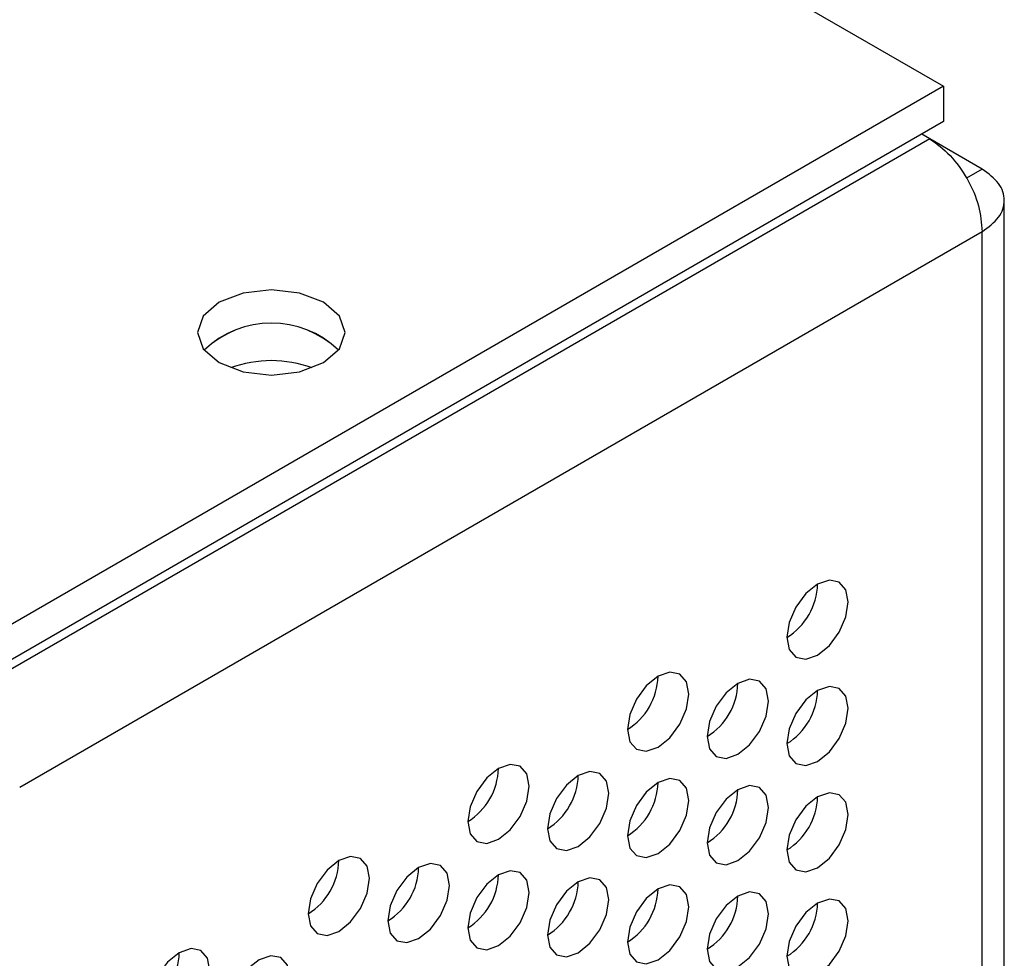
# Model space of a CAD drawing. Header units: millimetres. Extents: x 3619 to 4737, y 1503 to 2366.
# Tile 250 of 256: x 4638.98 to 4646.55, y 2127.95 to 2135.16. Entities that reach past the tile are written whole.
import ezdxf

# ---------------------------------------------------------------- set-up
doc = ezdxf.new("R2010")
doc.units = ezdxf.units.MM

msp = doc.modelspace()

# ---------------------------------------------------------------- linework, layer by layer
at = {"color": 7, "linetype": 'Continuous', "lineweight": 30}
for p, q in [((4644.0743, 2135.8058), (4646.0777, 2134.6492)), ((4646.0777, 2134.6492), (4638.5117, 2130.2815)), ((4646.0777, 2134.6492), (4646.0777, 2134.377)), ((4646.0777, 2134.377), (4638.5807, 2130.0491)), ((4645.9732, 2134.2442), (4645.9104, 2134.2804)), ((4646.3755, 2134.0118), (4645.9735, 2134.2439)), ((4646.3755, 2134.0118), (4646.255, 2133.9423)), ((4646.5451, 2009.4094), (4646.5451, 2133.7755)), ((4646.3755, 2009.1811), (4646.3755, 2133.5312))]:
    msp.add_line(p, q, dxfattribs=at)
at = {"color": 8, "linetype": 'Continuous', "lineweight": 30}
for p, q in [((4645.9732, 2134.2442), (4638.5807, 2129.9766)), ((4646.3755, 2133.5312), (4638.9831, 2129.2637))]:
    msp.add_line(p, q, dxfattribs=at)
at = {"color": 7, "linetype": 'Continuous', "lineweight": 30, "flags": 128}
for points in [[(4640.5152, 2132.9892), (4640.3923, 2132.8831), (4640.3492, 2132.7579), (4640.3923, 2132.6327), (4640.5152, 2132.5266), (4640.699, 2132.4557), (4640.9159, 2132.4308), (4641.1327, 2132.4556), (4641.3166, 2132.5266), (4641.4394, 2132.6327), (4641.4825, 2132.7579), (4641.4394, 2132.8831), (4641.3166, 2132.9892), (4641.1327, 2133.0601), (4640.9159, 2133.085), (4640.699, 2133.0601), (4640.5152, 2132.9892)], [(4645.1114, 2130.2801), (4645.2016, 2130.3529), (4645.278, 2130.4561), (4645.3291, 2130.5739), (4645.3471, 2130.6884), (4645.3291, 2130.7822), (4645.278, 2130.841), (4645.2016, 2130.8558), (4645.1114, 2130.8245), (4645.0212, 2130.7517), (4644.9447, 2130.6485), (4644.8936, 2130.5308), (4644.8757, 2130.4162), (4644.8936, 2130.3224), (4644.9447, 2130.2636), (4645.0212, 2130.2488), (4645.1114, 2130.2801)], [(4643.8857, 2129.5726), (4643.9759, 2129.6454), (4644.0524, 2129.7485), (4644.1035, 2129.8663), (4644.1214, 2129.9808), (4644.1035, 2130.0746), (4644.0524, 2130.1334), (4643.9759, 2130.1483), (4643.8857, 2130.1169), (4643.7955, 2130.0441), (4643.719, 2129.941), (4643.668, 2129.8232), (4643.65, 2129.7087), (4643.668, 2129.6149), (4643.719, 2129.5561), (4643.7955, 2129.5412), (4643.8857, 2129.5726)], [(4644.4985, 2129.5181), (4644.5887, 2129.5909), (4644.6652, 2129.694), (4644.7163, 2129.8118), (4644.7342, 2129.9263), (4644.7163, 2130.0201), (4644.6652, 2130.0789), (4644.5887, 2130.0938), (4644.4985, 2130.0624), (4644.4083, 2129.9896), (4644.3319, 2129.8865), (4644.2808, 2129.7687), (4644.2628, 2129.6542), (4644.2808, 2129.5604), (4644.3319, 2129.5016), (4644.4083, 2129.4867), (4644.4985, 2129.5181)], [(4645.1114, 2129.4636), (4645.2016, 2129.5364), (4645.278, 2129.6395), (4645.3291, 2129.7573), (4645.3471, 2129.8718), (4645.3291, 2129.9656), (4645.278, 2130.0244), (4645.2016, 2130.0393), (4645.1114, 2130.0079), (4645.0212, 2129.9352), (4644.9447, 2129.832), (4644.8936, 2129.7142), (4644.8757, 2129.5997), (4644.8936, 2129.5059), (4644.9447, 2129.4471), (4645.0212, 2129.4322), (4645.1114, 2129.4636)], [(4642.6601, 2128.865), (4642.7503, 2128.9378), (4642.8267, 2129.0409), (4642.8778, 2129.1587), (4642.8958, 2129.2733), (4642.8778, 2129.3671), (4642.8267, 2129.4259), (4642.7503, 2129.4407), (4642.6601, 2129.4094), (4642.5699, 2129.3366), (4642.4934, 2129.2334), (4642.4423, 2129.1156), (4642.4244, 2129.0011), (4642.4423, 2128.9073), (4642.4934, 2128.8485), (4642.5699, 2128.8337), (4642.6601, 2128.865)], [(4643.2729, 2128.8105), (4643.3631, 2128.8833), (4643.4396, 2128.9865), (4643.4906, 2129.1043), (4643.5086, 2129.2188), (4643.4906, 2129.3126), (4643.4396, 2129.3714), (4643.3631, 2129.3862), (4643.2729, 2129.3549), (4643.1827, 2129.2821), (4643.1062, 2129.1789), (4643.0551, 2129.0612), (4643.0372, 2128.9466), (4643.0551, 2128.8528), (4643.1062, 2128.794), (4643.1827, 2128.7792), (4643.2729, 2128.8105)], [(4643.8857, 2128.756), (4643.9759, 2128.8288), (4644.0524, 2128.932), (4644.1035, 2129.0498), (4644.1214, 2129.1643), (4644.1035, 2129.2581), (4644.0524, 2129.3169), (4643.9759, 2129.3317), (4643.8857, 2129.3004), (4643.7955, 2129.2276), (4643.719, 2129.1245), (4643.668, 2129.0067), (4643.65, 2128.8921), (4643.668, 2128.7983), (4643.719, 2128.7395), (4643.7955, 2128.7247), (4643.8857, 2128.756)], [(4644.4985, 2128.7015), (4644.5887, 2128.7743), (4644.6652, 2128.8775), (4644.7163, 2128.9953), (4644.7342, 2129.1098), (4644.7163, 2129.2036), (4644.6652, 2129.2624), (4644.5887, 2129.2772), (4644.4985, 2129.2459), (4644.4083, 2129.1731), (4644.3319, 2129.07), (4644.2808, 2128.9522), (4644.2628, 2128.8376), (4644.2808, 2128.7438), (4644.3319, 2128.685), (4644.4083, 2128.6702), (4644.4985, 2128.7015)], [(4645.1114, 2128.647), (4645.2016, 2128.7198), (4645.278, 2128.823), (4645.3291, 2128.9408), (4645.3471, 2129.0553), (4645.3291, 2129.1491), (4645.278, 2129.2079), (4645.2016, 2129.2228), (4645.1114, 2129.1914), (4645.0212, 2129.1186), (4644.9447, 2129.0155), (4644.8936, 2128.8977), (4644.8757, 2128.7832), (4644.8936, 2128.6894), (4644.9447, 2128.6305), (4645.0212, 2128.6157), (4645.1114, 2128.647)], [(4641.4344, 2128.1575), (4641.5246, 2128.2303), (4641.6011, 2128.3334), (4641.6522, 2128.4512), (4641.6701, 2128.5657), (4641.6522, 2128.6595), (4641.6011, 2128.7183), (4641.5246, 2128.7332), (4641.4344, 2128.7018), (4641.3442, 2128.629), (4641.2677, 2128.5259), (4641.2166, 2128.4081), (4641.1987, 2128.2936), (4641.2166, 2128.1998), (4641.2677, 2128.141), (4641.3442, 2128.1261), (4641.4344, 2128.1575)], [(4642.0472, 2128.103), (4642.1374, 2128.1758), (4642.2139, 2128.2789), (4642.265, 2128.3967), (4642.2829, 2128.5112), (4642.265, 2128.605), (4642.2139, 2128.6638), (4642.1374, 2128.6787), (4642.0472, 2128.6473), (4641.957, 2128.5745), (4641.8806, 2128.4714), (4641.8295, 2128.3536), (4641.8115, 2128.2391), (4641.8295, 2128.1453), (4641.8806, 2128.0865), (4641.957, 2128.0716), (4642.0472, 2128.103)], [(4642.6601, 2128.0485), (4642.7503, 2128.1213), (4642.8267, 2128.2244), (4642.8778, 2128.3422), (4642.8958, 2128.4567), (4642.8778, 2128.5505), (4642.8267, 2128.6093), (4642.7503, 2128.6242), (4642.6601, 2128.5928), (4642.5699, 2128.52), (4642.4934, 2128.4169), (4642.4423, 2128.2991), (4642.4244, 2128.1846), (4642.4423, 2128.0908), (4642.4934, 2128.032), (4642.5699, 2128.0171), (4642.6601, 2128.0485)], [(4643.2729, 2127.994), (4643.3631, 2128.0668), (4643.4396, 2128.1699), (4643.4906, 2128.2877), (4643.5086, 2128.4022), (4643.4906, 2128.496), (4643.4396, 2128.5548), (4643.3631, 2128.5697), (4643.2729, 2128.5383), (4643.1827, 2128.4656), (4643.1062, 2128.3624), (4643.0551, 2128.2446), (4643.0372, 2128.1301), (4643.0551, 2128.0363), (4643.1062, 2127.9775), (4643.1827, 2127.9626), (4643.2729, 2127.994)], [(4643.8857, 2127.9395), (4643.9759, 2128.0123), (4644.0524, 2128.1154), (4644.1035, 2128.2332), (4644.1214, 2128.3477), (4644.1035, 2128.4415), (4644.0524, 2128.5003), (4643.9759, 2128.5152), (4643.8857, 2128.4838), (4643.7955, 2128.4111), (4643.719, 2128.3079), (4643.668, 2128.1901), (4643.65, 2128.0756), (4643.668, 2127.9818), (4643.719, 2127.923), (4643.7955, 2127.9081), (4643.8857, 2127.9395)], [(4644.4985, 2127.885), (4644.5887, 2127.9578), (4644.6652, 2128.0609), (4644.7163, 2128.1787), (4644.7342, 2128.2932), (4644.7163, 2128.387), (4644.6652, 2128.4458), (4644.5887, 2128.4607), (4644.4985, 2128.4294), (4644.4083, 2128.3566), (4644.3319, 2128.2534), (4644.2808, 2128.1356), (4644.2628, 2128.0211), (4644.2808, 2127.9273), (4644.3319, 2127.8685), (4644.4083, 2127.8536), (4644.4985, 2127.885)], [(4645.1114, 2127.8305), (4645.2016, 2127.9033), (4645.278, 2128.0064), (4645.3291, 2128.1242), (4645.3471, 2128.2387), (4645.3291, 2128.3325), (4645.278, 2128.3914), (4645.2016, 2128.4062), (4645.1114, 2128.3749), (4645.0212, 2128.3021), (4644.9447, 2128.1989), (4644.8936, 2128.0811), (4644.8757, 2127.9666), (4644.8936, 2127.8728), (4644.9447, 2127.814), (4645.0212, 2127.7991), (4645.1114, 2127.8305)], [(4640.2088, 2127.4499), (4640.299, 2127.5227), (4640.3754, 2127.6258), (4640.4265, 2127.7436), (4640.4445, 2127.8582), (4640.4265, 2127.952), (4640.3754, 2128.0108), (4640.299, 2128.0256), (4640.2088, 2127.9943), (4640.1186, 2127.9215), (4640.0421, 2127.8183), (4639.991, 2127.7005), (4639.9731, 2127.586), (4639.991, 2127.4922), (4640.0421, 2127.4334), (4640.1186, 2127.4186), (4640.2088, 2127.4499)], [(4640.8216, 2127.3954), (4640.9118, 2127.4682), (4640.9882, 2127.5713), (4641.0393, 2127.6891), (4641.0573, 2127.8037), (4641.0393, 2127.8975), (4640.9882, 2127.9563), (4640.9118, 2127.9711), (4640.8216, 2127.9398), (4640.7314, 2127.867), (4640.6549, 2127.7638), (4640.6038, 2127.646), (4640.5859, 2127.5315), (4640.6038, 2127.4377), (4640.6549, 2127.3789), (4640.7314, 2127.3641), (4640.8216, 2127.3954)]]:
    msp.add_lwpolyline(points, dxfattribs=at)
at = {"color": 7, "linetype": 'Continuous', "lineweight": 30}
for centre, radius, start, end in [((4640.9159, 2132.0862), 0.7432, 46.10501, 133.89511), ((4640.9159, 2132.085), 0.7436, 46.16393, 133.83596), ((4640.9159, 2131.6294), 0.9115, 69.89374, 110.10626), ((4644.6159, 2130.8383), 0.4957, 301.60684, 358.39809), ((4643.3902, 2130.1308), 0.4957, 301.60684, 358.39809), ((4644.003, 2130.0763), 0.4957, 301.60776, 358.39766), ((4644.6159, 2130.0218), 0.4957, 301.60713, 358.39829), ((4642.1646, 2129.4232), 0.4957, 301.60684, 358.39809), ((4642.7774, 2129.3687), 0.4957, 301.60776, 358.39766), ((4643.3902, 2129.3142), 0.4957, 301.60713, 358.39829), ((4644.0031, 2129.2598), 0.4957, 301.60689, 358.39854), ((4644.6159, 2129.2053), 0.4957, 301.60676, 358.39817), ((4640.9389, 2128.7157), 0.4957, 301.60684, 358.39809), ((4641.5517, 2128.6612), 0.4957, 301.60776, 358.39766), ((4642.1646, 2128.6067), 0.4957, 301.60713, 358.39829), ((4642.7774, 2128.5522), 0.4957, 301.60689, 358.39854), ((4643.3902, 2128.4977), 0.4957, 301.60676, 358.39817), ((4644.003, 2128.4432), 0.4957, 301.60776, 358.39766), ((4644.6159, 2128.3887), 0.4957, 301.60689, 358.39854), ((4639.7133, 2128.0081), 0.4957, 301.60684, 358.39809)]:
    msp.add_arc(centre, radius, start, end, dxfattribs=at)
for points, knots in [([(4645.9732, 2134.2442), (4646.0262, 2134.2058), (4646.1323, 2134.129), (4646.2659, 2133.9406), (4646.3588, 2133.7287), (4646.37, 2133.597), (4646.3755, 2133.5312)], [0, 0, 0, 0, 0.249997, 0.500003, 0.750001, 1, 1, 1, 1]), ([(4646.3755, 2133.5312), (4646.423, 2133.5664), (4646.518, 2133.6368), (4646.5586, 2133.7715), (4646.518, 2133.9063), (4646.423, 2133.9767), (4646.3755, 2134.0118)], [0, 0, 0, 0, 0.250001, 0.499997, 0.750002, 1, 1, 1, 1])]:
    msp.add_open_spline(points, degree=3, knots=knots, dxfattribs=at)

doc.saveas('drawing.dxf')
